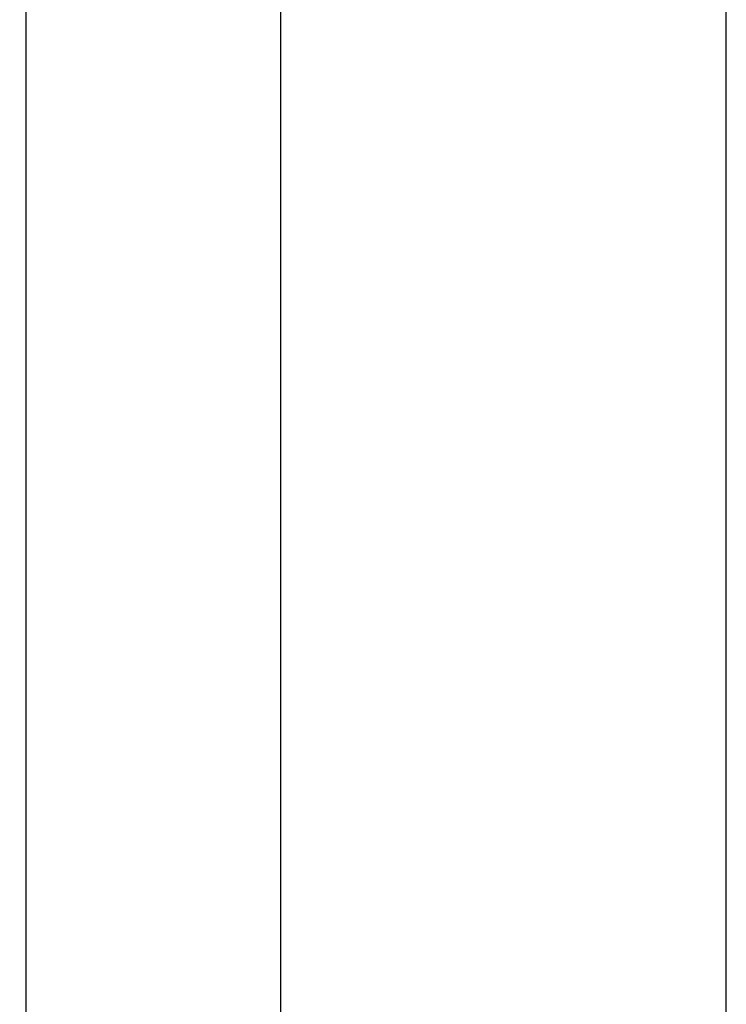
# Model space of a CAD drawing. Header units: millimetres. Extents: x 742 to 1452, y 144 to 826.
# Tile 14 of 40: x 1146.73 to 1152.28, y 200.18 to 207.92. Entities that reach past the tile are written whole.
import ezdxf
from ezdxf.enums import TextEntityAlignment as Align

# ---------------------------------------------------------------- set-up
doc = ezdxf.new("R2010")
doc.units = ezdxf.units.MM
doc.header["$LTSCALE"] = 32.67
doc.layers.get('0').update_dxf_attribs({"linetype": 'CONTINUOUS'})
doc.layers.add('00_COMPONENTS', color=7, linetype='CONTINUOUS')
doc.layers.add('51__DRAFT_DIMS', color=7, linetype='CONTINUOUS')
doc.styles.get("Standard").update_dxf_attribs({"font": 'simfang.ttf'})
doc.dimstyles.new('DIMSTYLE_2', dxfattribs={"dimtxt": 3, "dimasz": 3, "dimexe": 2.5, "dimexo": 0.5, "dimgap": 0.75, "dimtad": 1, "dimdsep": 46, "dimtxsty": 'STANDARD', "dimblk": '_FILLED', "dimblk1": '_FILLED', "dimblk2": '_FILLED', "dimcen": 0.09, "dimclrt": 3, "dimazin": 2, "dimtp": 0.3, "dimtm": 0.3, "dimtfac": 1, "dimtofl": 0, "dimtmove": 0, "dimatfit": 3, "dimldrblk": '_FILLED', "dimfxl": 1, "dimtolj": 1, "dimarcsym": 0})

# ---------------------------------------------------------------- blocks, each defined once
blk = doc.blocks.new('_FILLED')
at = {"color": 0, "linetype": 'ByBlock'}
blk.add_solid([(0, 0), (-1, 0.1667), (-1, -0.1667)], dxfattribs=at)
blk = doc.blocks.new('*D2')
at = {"layer": '51__DRAFT_DIMS', "color": 4}
for p, q in [((1057.7837, 547.3729), (1057.7837, 575.9718)), ((1152.2837, 170.6729), (1152.2837, 575.9718)), ((1057.7837, 573.4718), (1105.0337, 573.4718)), ((1152.2837, 573.4718), (1105.0337, 573.4718))]:
    blk.add_line(p, q, dxfattribs=at)
at = {"layer": '51__DRAFT_DIMS', "color": 4, "xscale": 3, "yscale": 3, "zscale": 3, "rotation": 180}
blk.add_blockref('_FILLED', (1057.7837, 573.4718), dxfattribs=at)
at = {"layer": '51__DRAFT_DIMS', "color": 4, "xscale": 3, "yscale": 3, "zscale": 3}
blk.add_blockref('_FILLED', (1152.2837, 573.4718), dxfattribs=at)
at = {"layer": '51__DRAFT_DIMS', "color": 3}
blk.add_text('94.5', height=3, dxfattribs=at).set_placement((1105.0337, 574.2218), align=Align.CENTER)

msp = doc.modelspace()

# ---------------------------------------------------------------- linework, layer by layer
at = {"layer": '00_COMPONENTS', "color": 7}
for p, q in [((1146.7837, 171.8729), (1146.7837, 519.8729)), ((1148.7837, 171.8729), (1148.7837, 519.8729))]:
    msp.add_line(p, q, dxfattribs=at)

# ---------------------------------------------------------------- dimensions: what is measured, and where the dimension line sits
at = {"layer": '51__DRAFT_DIMS', "color": 4}
dim = msp.add_linear_dim(base=(1152.2837, 573.4718), p1=(1057.7837, 546.8729), p2=(1152.2837, 170.1729), dimstyle='DIMSTYLE_2', dxfattribs=at)
dim.commit()
dim.dimension.update_dxf_attribs({"geometry": '*D2', "text_midpoint": (1104.9546, 573.4718), "dimtype": 160})

doc.saveas('drawing.dxf')
